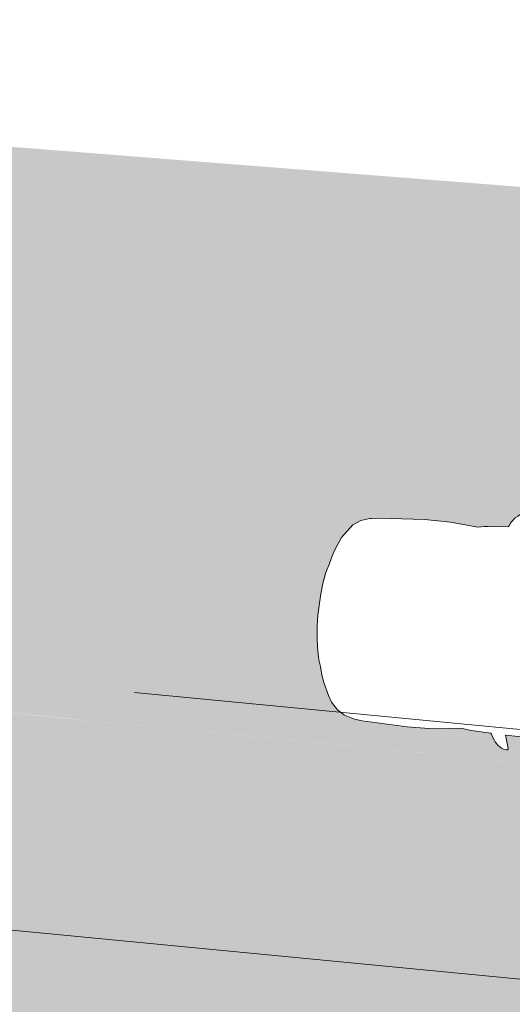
# Model space of a CAD drawing. Header units: metres. Extents: x -862 to 1262, y -354 to 644.
# Tile 27 of 256: x -492.89 to -488.33, y 424.33 to 433.44. Entities that reach past the tile are written whole.
import ezdxf

# ---------------------------------------------------------------- set-up
doc = ezdxf.new("R2010")
doc.units = ezdxf.units.M
doc.header["$LTSCALE"] = 0.5
doc.set_wipeout_variables(frame=1)
doc.layers.add('BPR_Verkehr_220520', color=7, linetype='Continuous')

# ---------------------------------------------------------------- blocks, each defined once
blk = doc.blocks.new('Fz_bmw_X5_2011_D-2')
at = {"color": 255, "linetype": 'Continuous', "lineweight": 5, "transparency": 33554687}
blk.add_wipeout([(2.185669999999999, -3.6133099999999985), (2.1640099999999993, -3.575199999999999), (2.1255999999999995, -3.53313), (2.094909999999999, -3.4908300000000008), (2.0694099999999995, -3.468309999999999), (2.0430899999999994, -3.44825), (2.01619, -3.430439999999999), (1.9889599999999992, -3.4147), (1.9616399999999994, -3.4008000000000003), (1.9344799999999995, -3.38856), (1.9177799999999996, -3.383589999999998), (1.8946899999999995, -3.005600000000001), (1.8883699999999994, -2.9398000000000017), (1.8660799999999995, -2.8137399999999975), (1.9198199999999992, -2.30358), (1.924889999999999, -1.8180300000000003), (1.8824699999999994, -0.9809399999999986), (1.8647399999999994, -0.8367199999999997), (1.8586899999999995, -0.806519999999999), (1.8071799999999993, -0.6463699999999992), (1.7200599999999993, -0.5048000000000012), (1.4663999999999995, -0.3167099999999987), (1.2294999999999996, -0.21199999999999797), (1.097979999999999, -0.16646999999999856), (0.9474299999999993, -0.1268799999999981), (0.8481399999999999, -0.09244999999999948), (0.7763799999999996, -0.07655999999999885), (0.587629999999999, -0.04262999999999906), (0.3946699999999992, -0.01875000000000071), (0, 0), (-0.19841000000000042, -0.0046400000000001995), (-0.39453000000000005, -0.018739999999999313), (-0.43227000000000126, -0.022599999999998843), (-0.5873999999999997, -0.04260000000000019), (-0.7760600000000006, -0.07650999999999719), (-0.8480200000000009, -0.09244999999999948), (-0.9469700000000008, -0.1268799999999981), (-1.0975200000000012, -0.16646999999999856), (-1.2370600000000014, -0.21260999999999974), (-1.4659400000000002, -0.3167099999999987), (-1.5892400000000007, -0.38613999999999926), (-1.7198100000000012, -0.5048000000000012), (-1.8069200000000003, -0.6463699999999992), (-1.8644900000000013, -0.8367199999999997), (-1.8822200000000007, -0.9809399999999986), (-1.9246400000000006, -1.8180300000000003), (-1.9195700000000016, -2.30358), (-1.8658300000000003, -2.8137399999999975), (-1.8944300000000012, -3.005600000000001), (-1.9147400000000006, -3.3718699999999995), (-1.9342300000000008, -3.38856), (-1.988700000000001, -3.4147), (-2.0428400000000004, -3.44825), (-2.0691600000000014, -3.468309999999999), (-2.0946600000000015, -3.4908300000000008), (-2.1190900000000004, -3.5160199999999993), (-2.1524200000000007, -3.560789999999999), (-2.1748800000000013, -3.5937399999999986), (-2.1946800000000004, -3.6431799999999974), (-2.197430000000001, -3.6870499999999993), (-2.1940900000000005, -3.7042899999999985), (-2.1770300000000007, -3.714129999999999), (-2.1705400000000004, -3.7128499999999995), (-1.9270300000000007, -3.645599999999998), (-1.9449100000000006, -4.544079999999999), (-1.9373400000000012, -5.73316), (-1.8857900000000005, -6.456580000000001), (-1.9148800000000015, -6.85278), (-1.9229600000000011, -7.3508000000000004), (-1.8837400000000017, -8.075700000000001), (-1.87888, -8.34469), (-1.8124000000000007, -8.709869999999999), (-1.7933500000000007, -8.789169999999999), (-1.6821900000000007, -9.15435), (-1.645890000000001, -9.22494), (-1.584540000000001, -9.29604), (-1.5032100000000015, -9.358089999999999), (-1.4485300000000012, -9.39049), (-1.3401400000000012, -9.44246), (-1.242220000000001, -9.480080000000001), (-1.1355700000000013, -9.51419), (-1.021310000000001, -9.54475), (-0.8584400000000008, -9.570789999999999), (-0.5423200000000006, -9.627400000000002), (0.00030999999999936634, -9.657779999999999), (0.5428699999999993, -9.627400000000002), (0.8586999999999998, -9.570789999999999), (0.8706099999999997, -9.573929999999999), (0.8764799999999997, -9.57443), (0.8883599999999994, -9.573820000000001), (0.8944899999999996, -9.572909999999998), (0.9008199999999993, -9.571729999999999), (1.021559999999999, -9.54475), (1.0500399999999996, -9.53763), (1.2424799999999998, -9.480080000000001), (1.399439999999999, -9.41583), (1.5034599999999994, -9.358089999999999), (1.584809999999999, -9.29604), (1.6461399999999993, -9.22494), (1.6663199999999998, -9.188020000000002), (1.6824399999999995, -9.15435), (1.6999399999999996, -9.109919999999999), (1.7375499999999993, -8.99537), (1.7935999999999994, -8.789169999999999), (1.8126499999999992, -8.709869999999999), (1.8642099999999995, -8.456959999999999), (1.8791299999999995, -8.34469), (1.8839999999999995, -8.216650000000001), (1.8943899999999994, -7.92823), (1.9232199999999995, -7.3508000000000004), (1.9235599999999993, -7.29713), (1.915129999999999, -6.85278), (1.8860399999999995, -6.456580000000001), (1.9178999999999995, -6.185029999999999), (1.9375899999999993, -5.73316), (1.9338599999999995, -5.134039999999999), (1.9250699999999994, -3.6445399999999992), (2.1707899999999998, -3.7128499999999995), (2.19644, -3.6968999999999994), (2.1980999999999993, -3.674509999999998), (2.1973, -3.6586599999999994)], dxfattribs=at)
at = {"color": 9, "linetype": 'Continuous', "lineweight": 5, "transparency": 33554687, "flags": 128}
blk.add_lwpolyline([(2.18567, -3.61331), (2.16401, -3.5752), (2.1256, -3.53313), (2.09491, -3.49083), (2.06941, -3.46831), (2.04309, -3.44825), (2.01619, -3.43044), (1.98896, -3.4147), (1.96164, -3.4008), (1.93448, -3.38856), (1.91778, -3.38359), (1.89469, -3.0056), (1.88837, -2.939800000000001), (1.86608, -2.81374), (1.91982, -2.30358), (1.92489, -1.81803), (1.88247, -0.98094), (1.86474, -0.83672), (1.85869, -0.80652), (1.80718, -0.64637), (1.72006, -0.5048), (1.4664, -0.31671), (1.2295, -0.212), (1.09798, -0.16647), (0.9474300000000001, -0.12688), (0.8481400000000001, -0.09245), (0.7763800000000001, -0.07656), (0.5876300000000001, -0.04263), (0.39467, -0.01875), (0, 0), (-0.19841, -0.00464), (-0.39453, -0.01874), (-0.43227, -0.0226), (-0.5873999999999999, -0.04260000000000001), (-0.7760600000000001, -0.07651000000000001), (-0.8480200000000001, -0.09245), (-0.9469700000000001, -0.12688), (-1.09752, -0.16647), (-1.23706, -0.21261), (-1.46594, -0.31671), (-1.58924, -0.38614), (-1.71981, -0.5048), (-1.80692, -0.64637), (-1.86449, -0.83672), (-1.88222, -0.98094), (-1.92464, -1.81803), (-1.91957, -2.30358), (-1.86583, -2.81374), (-1.89443, -3.0056), (-1.91474, -3.37187), (-1.93423, -3.38856), (-1.9887, -3.4147), (-2.04284, -3.44825), (-2.06916, -3.46831), (-2.09466, -3.49083), (-2.11909, -3.51602), (-2.15242, -3.56079), (-2.17488, -3.59374), (-2.19468, -3.64318), (-2.19743, -3.68705), (-2.19409, -3.70429), (-2.17703, -3.71413), (-2.17054, -3.71285), (-1.92703, -3.6456), (-1.94491, -4.54408), (-1.93734, -5.733160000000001), (-1.88579, -6.456580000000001), (-1.91488, -6.852780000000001), (-1.92296, -7.3508), (-1.88374, -8.075700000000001), (-1.87888, -8.34469), (-1.8124, -8.70987), (-1.79335, -8.78917), (-1.68219, -9.15435), (-1.64589, -9.22494), (-1.58454, -9.296040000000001), (-1.50321, -9.35809), (-1.44853, -9.390490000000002), (-1.34014, -9.44246), (-1.24222, -9.480080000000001), (-1.13557, -9.514190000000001), (-1.02131, -9.54475), (-0.8584400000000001, -9.57079), (-0.54232, -9.627400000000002), (0.00031, -9.65778), (0.5428700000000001, -9.627400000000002), (0.8587, -9.57079), (0.8706100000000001, -9.57393), (0.87648, -9.574430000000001), (0.88836, -9.573820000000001), (0.8944900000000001, -9.57291), (0.9008200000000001, -9.57173), (1.02156, -9.54475), (1.05004, -9.53763), (1.24248, -9.480080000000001), (1.39944, -9.415830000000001), (1.50346, -9.35809), (1.58481, -9.296040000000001), (1.64614, -9.22494), (1.66632, -9.188020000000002), (1.68244, -9.15435), (1.69994, -9.10992), (1.73755, -8.995370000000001), (1.7936, -8.78917), (1.81265, -8.70987), (1.86421, -8.45696), (1.87913, -8.34469), (1.884, -8.216650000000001), (1.89439, -7.928230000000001), (1.92322, -7.3508), (1.92356, -7.297130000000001), (1.91513, -6.852780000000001), (1.88604, -6.456580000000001), (1.9179, -6.18503), (1.93759, -5.733160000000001), (1.93386, -5.134040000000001), (1.92507, -3.64454), (2.17079, -3.71285), (2.19644, -3.6969), (2.1981, -3.67451), (2.1973, -3.65866)], close=True, dxfattribs=at)
at = {"color": 255, "linetype": 'Continuous', "lineweight": 5, "transparency": 33554687}
blk.add_wipeout([(-0.5423184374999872, -9.627401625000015), (0.00030800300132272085, -9.657776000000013), (0.5428741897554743, -9.62740162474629), (0.8586960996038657, -9.570794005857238), (0.87060537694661, -9.573930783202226), (0.8764773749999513, -9.574434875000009), (0.8883581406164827, -9.57382276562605), (0.8944877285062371, -9.572909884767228), (0.9008239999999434, -9.571728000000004), (1.0215574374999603, -9.544748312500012), (1.0500385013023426, -9.537630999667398), (1.2424758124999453, -9.480080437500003), (1.399442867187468, -9.415826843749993), (1.5034594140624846, -9.358088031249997), (1.5848056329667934, -9.29604498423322), (1.6461414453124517, -9.224935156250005), (1.6663199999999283, -9.188016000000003), (1.6824430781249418, -9.154353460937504), (1.6999421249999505, -9.109921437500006), (1.7375549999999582, -8.99537050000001), (1.7935999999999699, -8.789167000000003), (1.8126479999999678, -8.709872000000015), (1.8642080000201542, -8.45695999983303), (1.8791320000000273, -8.34468800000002), (1.8839968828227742, -8.216654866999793), (1.8943920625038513, -7.928229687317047), (1.9232159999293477, -7.350796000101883), (1.9235589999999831, -7.297127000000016), (1.9151274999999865, -6.852778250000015), (1.8860439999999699, -6.456584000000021), (1.91790285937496, -6.185025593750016), (1.9375906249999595, -5.733155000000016), (1.9338631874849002, -5.134035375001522), (1.9250697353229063, -3.6445397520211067), (2.1707880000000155, -3.712851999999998), (2.1964363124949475, -3.696896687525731), (2.1980999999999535, -3.674511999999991), (2.197302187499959, -3.6586612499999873), (2.1856679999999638, -3.613308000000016), (2.164007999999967, -3.575203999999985), (2.125596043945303, -3.533130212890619), (2.0949083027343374, -3.4908327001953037), (2.0694098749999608, -3.468309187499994), (2.043088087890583, -3.4482474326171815), (2.016188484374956, -3.430444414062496), (1.9889566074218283, -3.4146971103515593), (1.9616379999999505, -3.4008024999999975), (1.934478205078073, -3.3885575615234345), (1.9177777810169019, -3.383594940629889), (1.894685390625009, -3.0055995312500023), (1.8883720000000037, -2.939803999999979), (1.8660800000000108, -2.813743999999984), (1.919816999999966, -2.3035785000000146), (1.924894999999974, -1.818026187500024), (1.8824680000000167, -0.9809440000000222), (1.8647400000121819, -0.8367240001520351), (1.858694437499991, -0.8065238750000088), (1.8071764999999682, -0.6463710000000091), (1.7200613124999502, -0.5048046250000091), (1.4664000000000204, -0.31670800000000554), (1.2295020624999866, -0.21200325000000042), (1.0979793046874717, -0.1664726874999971), (0.9474274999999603, -0.12688099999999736), (0.8481419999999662, -0.09245350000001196), (0.7763840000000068, -0.0765559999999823), (0.5876313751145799, -0.042626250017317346), (0.39467200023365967, -0.018751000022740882), (-4.440892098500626e-16, 0), (-0.19840512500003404, -0.004637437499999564), (-0.39452500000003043, -0.018742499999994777), (-0.43227487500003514, -0.022603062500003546), (-0.5873973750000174, -0.042604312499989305), (-0.7760600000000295, -0.07651199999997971), (-0.8480160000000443, -0.09245350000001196), (-0.9469674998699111, -0.12688099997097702), (-1.0975200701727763, -0.1664726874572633), (-1.2370601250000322, -0.2126131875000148), (-1.4659439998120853, -0.31670799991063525), (-1.5892440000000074, -0.3861440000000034), (-1.719809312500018, -0.5048046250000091), (-1.806924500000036, -0.6463710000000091), (-1.86448800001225, -0.8367240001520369), (-1.8822160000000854, -0.9809440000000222), (-1.9246430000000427, -1.818026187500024), (-1.9195650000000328, -2.3035785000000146), (-1.8658280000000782, -2.813743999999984), (-1.894433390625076, -3.005599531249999), (-1.9147431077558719, -3.371867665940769), (-1.9342262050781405, -3.3885575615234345), (-1.9887046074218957, -3.4146971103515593), (-2.04283608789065, -3.4482474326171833), (-2.069157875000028, -3.468309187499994), (-2.0946563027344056, -3.4908327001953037), (-2.119085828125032, -3.5160209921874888), (-2.1524214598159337, -3.5607925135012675), (-2.1748830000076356, -3.5937415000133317), (-2.194684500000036, -3.6431809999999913), (-2.197433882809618, -3.687050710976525), (-2.1940884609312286, -3.704289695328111), (-2.177025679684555, -3.714127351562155), (-2.1705360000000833, -3.712851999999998), (-1.9270303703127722, -3.6456043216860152), (-1.9449120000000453, -4.544075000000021), (-1.9373386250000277, -5.7331550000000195), (-1.8857920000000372, -6.456584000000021), (-1.914875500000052, -6.852778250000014), (-1.922963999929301, -7.350796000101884), (-1.8837448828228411, -8.07570242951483), (-1.8788799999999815, -8.34468800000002), (-1.8123960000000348, -8.709872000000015), (-1.7933480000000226, -8.789167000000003), (-1.6821910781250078, -9.154353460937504), (-1.6458894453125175, -9.224935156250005), (-1.5845383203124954, -9.296044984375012), (-1.5032074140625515, -9.358088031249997), (-1.448532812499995, -9.390492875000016), (-1.340140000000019, -9.442455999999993), (-1.2422238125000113, -9.480080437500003), (-1.135567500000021, -9.514188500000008), (-1.0213054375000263, -9.544748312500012), (-0.8584440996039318, -9.570794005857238)], dxfattribs=at)
at = {"color": 9, "linetype": 'Continuous', "lineweight": 5, "transparency": 33554687, "flags": 128}
blk.add_lwpolyline([(-0.5423184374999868, -9.627401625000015), (0.0003080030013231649, -9.657776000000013), (0.5428741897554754, -9.627401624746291), (0.858696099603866, -9.57079400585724), (0.8706053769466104, -9.573930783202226), (0.8764773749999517, -9.574434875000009), (0.8883581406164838, -9.573822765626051), (0.8944877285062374, -9.57290988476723), (0.9008239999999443, -9.571728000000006), (1.021557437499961, -9.544748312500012), (1.050038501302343, -9.5376309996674), (1.242475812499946, -9.480080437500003), (1.399442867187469, -9.415826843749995), (1.503459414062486, -9.358088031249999), (1.584805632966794, -9.29604498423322), (1.646141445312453, -9.224935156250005), (1.666319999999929, -9.188016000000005), (1.682443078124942, -9.154353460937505), (1.699942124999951, -9.109921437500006), (1.737554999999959, -8.995370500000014), (1.793599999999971, -8.789167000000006), (1.812647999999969, -8.709872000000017), (1.864208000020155, -8.456959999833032), (1.879132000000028, -8.344688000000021), (1.883996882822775, -8.216654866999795), (1.894392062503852, -7.928229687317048), (1.923215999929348, -7.350796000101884), (1.923558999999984, -7.297127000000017), (1.915127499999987, -6.852778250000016), (1.886043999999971, -6.456584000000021), (1.917902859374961, -6.185025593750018), (1.93759062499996, -5.733155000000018), (1.933863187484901, -5.134035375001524), (1.925069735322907, -3.644539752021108), (2.170788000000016, -3.712851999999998), (2.196436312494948, -3.696896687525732), (2.198099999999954, -3.674511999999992), (2.19730218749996, -3.658661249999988), (2.185667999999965, -3.613308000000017), (2.164007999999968, -3.575203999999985), (2.125596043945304, -3.533130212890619), (2.094908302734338, -3.490832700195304), (2.069409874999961, -3.468309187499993), (2.043088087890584, -3.448247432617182), (2.016188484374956, -3.430444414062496), (1.988956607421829, -3.414697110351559), (1.961637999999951, -3.400802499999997), (1.934478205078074, -3.388557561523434), (1.917777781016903, -3.38359494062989), (1.89468539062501, -3.005599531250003), (1.888372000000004, -2.939803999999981), (1.866080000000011, -2.813743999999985), (1.919816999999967, -2.303578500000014), (1.924894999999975, -1.818026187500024), (1.882468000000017, -0.980944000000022), (1.864740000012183, -0.8367240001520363), (1.858694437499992, -0.8065238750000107), (1.807176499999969, -0.6463710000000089), (1.720061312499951, -0.5048046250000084), (1.466400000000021, -0.3167080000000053), (1.229502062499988, -0.2120032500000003), (1.097979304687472, -0.1664726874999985), (0.9474274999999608, -0.1268809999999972), (0.8481419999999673, -0.09245350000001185), (0.7763840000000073, -0.07655599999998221), (0.5876313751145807, -0.04262625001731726), (0.3946720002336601, -0.0187510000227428), (0, 0), (-0.1984051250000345, -0.0046374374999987), (-0.39452500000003, -0.01874249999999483), (-0.4322748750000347, -0.02260306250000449), (-0.5873973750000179, -0.04260431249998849), (-0.7760600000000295, -0.0765119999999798), (-0.8480160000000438, -0.09245350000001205), (-0.9469674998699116, -0.1268809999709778), (-1.097520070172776, -0.1664726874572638), (-1.237060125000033, -0.212613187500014), (-1.465943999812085, -0.3167079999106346), (-1.589244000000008, -0.3861440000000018), (-1.719809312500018, -0.5048046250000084), (-1.806924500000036, -0.6463710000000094), (-1.86448800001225, -0.8367240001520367), (-1.882216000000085, -0.9809440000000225), (-1.924643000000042, -1.818026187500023), (-1.919565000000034, -2.303578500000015), (-1.865828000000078, -2.813743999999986), (-1.894433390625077, -3.00559953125), (-1.914743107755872, -3.371867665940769), (-1.93422620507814, -3.388557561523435), (-1.988704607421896, -3.41469711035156), (-2.042836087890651, -3.448247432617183), (-2.069157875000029, -3.468309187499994), (-2.094656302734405, -3.490832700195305), (-2.119085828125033, -3.51602099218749), (-2.152421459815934, -3.56079251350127), (-2.174883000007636, -3.593741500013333), (-2.194684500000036, -3.643180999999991), (-2.197433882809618, -3.687050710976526), (-2.194088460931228, -3.704289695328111), (-2.177025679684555, -3.714127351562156), (-2.170536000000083, -3.712851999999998), (-1.927030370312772, -3.645604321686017), (-1.944912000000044, -4.544075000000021), (-1.937338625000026, -5.73315500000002), (-1.885792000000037, -6.456584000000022), (-1.914875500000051, -6.852778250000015), (-1.9229639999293, -7.350796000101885), (-1.883744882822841, -8.075702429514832), (-1.87887999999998, -8.344688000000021), (-1.812396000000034, -8.709872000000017), (-1.793348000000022, -8.789167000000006), (-1.682191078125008, -9.154353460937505), (-1.645889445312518, -9.224935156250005), (-1.584538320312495, -9.296044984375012), (-1.503207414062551, -9.358088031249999), (-1.448532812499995, -9.390492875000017), (-1.340140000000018, -9.442455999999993), (-1.242223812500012, -9.480080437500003), (-1.13556750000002, -9.51418850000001), (-1.021305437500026, -9.544748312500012), (-0.8584440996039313, -9.57079400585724), (-0.5423184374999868, -9.627401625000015)], close=True, dxfattribs=at)

msp = doc.modelspace()

# ---------------------------------------------------------------- hatches: boundary and pattern name
at = {"layer": 'BPR_Verkehr_220520', "linetype": 'Continuous', "lineweight": 0, "true_color": 0xe4e6e5, "transparency": 33554687}
h = msp.add_hatch(color=254, dxfattribs=at)
h.paths.add_polyline_path([(-698.9240738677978, 452.6214553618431), (-699.733108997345, 450.9008955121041), (-683.8798624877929, 406.3282036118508), (-682.0868180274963, 406.9708919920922), (-682.2006113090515, 407.3141090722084), (-682.3072113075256, 407.6317090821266), (-682.6753125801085, 409.0435167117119), (-682.8964143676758, 410.4856725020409), (-682.9681765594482, 411.9429128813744), (-682.8898396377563, 413.3998146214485), (-682.6622327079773, 414.8409580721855), (-682.2877647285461, 416.2510903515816), (-681.770399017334, 417.6152868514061), (-681.1156113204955, 418.9191090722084), (-680.2874557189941, 420.1578165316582), (-679.8508535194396, 420.7239383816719), (-679.3131113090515, 421.3756090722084), (-678.0912253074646, 422.7971613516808), (-676.6928651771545, 424.336823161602), (-676.3112959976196, 424.7381709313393), (-675.6341606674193, 425.4253893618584), (-674.9329056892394, 426.0879773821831), (-674.2084264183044, 426.7250890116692), (-673.461647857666, 427.335910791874), (-672.6935235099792, 427.9196628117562), (-671.9050340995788, 428.4755997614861), (-671.0971863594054, 429.0030118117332), (-670.2710117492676, 429.5012255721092), (-669.6467505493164, 429.8478969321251), (-669.0105134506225, 430.1720656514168), (-668.363109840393, 430.4733156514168), (-667.7053649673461, 430.7512629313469), (-667.0381172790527, 431.0055531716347), (-666.362217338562, 431.2358622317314), (-665.6785267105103, 431.4418965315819), (-664.9879169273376, 431.6233934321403), (-664.5536594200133, 431.7241551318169), (-664.1172639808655, 431.8152129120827), (-663.6789474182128, 431.8965215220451), (-663.2389274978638, 431.9680405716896), (-662.7974228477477, 432.0297345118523), (-662.3546528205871, 432.0815727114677), (-661.9108373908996, 432.1235294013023), (-661.4661971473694, 432.1555851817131), (-661.3796638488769, 432.160666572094), (-661.2931093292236, 432.1653728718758), (-661.2065352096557, 432.1697039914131), (-661.1199431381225, 432.1736598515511), (-661.033334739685, 432.177240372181), (-660.9467116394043, 432.1804454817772), (-660.8600754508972, 432.1832751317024), (-660.7734278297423, 432.1857292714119), (-659.3037338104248, 432.2133608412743), (-657.8337924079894, 432.2193861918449), (-656.3639212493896, 432.2038040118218), (-654.8944379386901, 432.1666176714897), (-653.4256599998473, 432.107835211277), (-651.957904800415, 432.0274693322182), (-650.4914894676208, 431.9255373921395), (-649.0267308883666, 431.8020614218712), (-648.6323390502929, 431.7651060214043), (-648.2380966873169, 431.726588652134), (-647.8440100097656, 431.6865099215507), (-647.4500851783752, 431.6448704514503), (-647.0563283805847, 431.6016709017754), (-646.6627457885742, 431.5569119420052), (-646.2693435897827, 431.5105942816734), (-645.876127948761, 431.4627186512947), (-608.2617194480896, 426.807386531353), (-607.1510102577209, 426.6706997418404), (-606.0401131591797, 426.5355490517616), (-604.9290302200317, 426.4019347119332), (-603.8177635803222, 426.2698569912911), (-602.7063153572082, 426.1393161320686), (-601.5946876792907, 426.0103123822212), (-600.4828826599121, 425.8828460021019), (-599.3709024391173, 425.7569172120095), (-598.5944911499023, 425.6699139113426), (-597.8179962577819, 425.5836602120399), (-597.0414184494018, 425.4981562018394), (-596.2647584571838, 425.4134019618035), (-595.488016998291, 425.3293975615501), (-594.7111948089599, 425.2461431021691), (-593.9342925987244, 425.1636386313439), (-593.157311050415, 425.081884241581), (-592.8507887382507, 425.0498408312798), (-592.5442543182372, 425.0179134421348), (-592.2377077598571, 424.986102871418), (-591.9311490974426, 424.954409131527), (-591.6245783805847, 424.922832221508), (-591.3179956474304, 424.8913721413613), (-591.0114009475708, 424.8600289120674), (-590.7047943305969, 424.8288025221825), (-590.0991783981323, 424.7674702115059), (-589.4935164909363, 424.7065935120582), (-588.8878089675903, 424.6461724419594), (-588.2820561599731, 424.5862070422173), (-587.6762584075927, 424.5266973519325), (-587.0704160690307, 424.467643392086), (-586.4645294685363, 424.4090452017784), (-585.8585994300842, 424.3508980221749), (-585.7824177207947, 424.3436204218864), (-585.706234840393, 424.3363499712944), (-585.6300512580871, 424.3290867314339), (-585.5538670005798, 424.3218307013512), (-585.4776820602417, 424.3145818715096), (-585.4014964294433, 424.3073402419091), (-585.3253101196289, 424.3001058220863), (-585.2491237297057, 424.2928786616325), (-561.4382702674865, 422.0352803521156), (-560.9383931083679, 421.9878850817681), (-559.5104947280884, 421.852500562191), (-559.2485393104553, 421.8277504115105), (-558.9865676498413, 421.8031726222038), (-558.7245798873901, 421.7787672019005), (-558.4625761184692, 421.7545341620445), (-558.2005564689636, 421.7304735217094), (-557.9385210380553, 421.7065852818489), (-557.6764699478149, 421.6828694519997), (-557.4144033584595, 421.6593255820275), (-556.2937040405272, 421.4873068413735), (-555.2035251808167, 421.1757512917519), (-554.1611694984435, 420.7295994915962), (-553.1831803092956, 420.1559323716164), (-552.2850793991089, 419.4638546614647), (-551.4811206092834, 418.6643504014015), (-550.7840636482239, 417.770108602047), (-550.2049715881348, 416.795321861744), (-550.0134033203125, 416.3972869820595), (-549.841606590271, 415.9903274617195), (-549.689995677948, 415.5754247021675), (-549.5589362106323, 415.1535792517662), (-549.4487442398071, 414.7258084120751), (-549.3596854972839, 414.2931437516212), (-549.2919747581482, 413.8566286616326), (-549.2457752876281, 413.4173158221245), (-549.242875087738, 413.3803352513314), (-549.24012733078, 413.343343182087), (-549.2375320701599, 413.3063400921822), (-549.2350893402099, 413.2693266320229), (-549.2327991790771, 413.2323034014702), (-549.230661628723, 413.1952710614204), (-549.2286767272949, 413.1582302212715), (-549.2268445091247, 413.1211813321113), (-549.2258451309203, 413.0995414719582), (-549.2248978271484, 413.0778992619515), (-549.2240026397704, 413.0562548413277), (-549.223159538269, 413.0346083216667), (-549.2223685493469, 413.0129598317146), (-549.2216296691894, 412.9913095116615), (-549.2209429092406, 412.9696574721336), (-549.2203082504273, 412.948003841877), (-549.605615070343, 407.2321739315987), (-544.168897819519, 406.8213330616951), (-543.9325186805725, 409.9493727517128), (-543.8531610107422, 410.9995243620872), (-543.5297781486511, 412.8751601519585), (-542.8568813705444, 414.6555522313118), (-541.8588468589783, 416.2762043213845), (-540.5718293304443, 417.6784068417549), (-539.0424521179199, 418.8113637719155), (-537.3261182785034, 419.6340327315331), (-535.485003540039, 420.1166118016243), (-533.5858039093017, 420.2416191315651), (-533.3607197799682, 420.2350219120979), (-533.1356318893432, 420.2285514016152), (-532.9105403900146, 420.2222076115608), (-532.6854453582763, 420.2159905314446), (-532.4603468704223, 420.2099001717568), (-532.2352449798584, 420.2039365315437), (-532.0101397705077, 420.198099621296), (-531.7850313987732, 420.1923894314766), (-531.7319487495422, 420.1908227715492), (-531.6788820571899, 420.1887863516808), (-531.6258354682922, 420.1862803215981), (-531.5728131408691, 420.1833048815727), (-531.5198192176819, 420.1798602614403), (-531.4668578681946, 420.175946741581), (-531.413933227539, 420.1715646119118), (-531.3610494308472, 420.1667142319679), (-471.8896987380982, 414.4466201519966), (-471.8167298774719, 414.4340952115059), (-471.7464104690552, 414.4109325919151), (-471.6802822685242, 414.377640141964), (-471.6197951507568, 414.3349478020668), (-471.5662753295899, 414.2837916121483), (-471.5208962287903, 414.2252932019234), (-471.4846528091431, 414.1607351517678), (-471.458339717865, 414.0915329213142), (-470.9498751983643, 412.3469959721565), (-467.074003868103, 411.9742055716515), (-456.5845948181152, 410.9653095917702), (-455.4479799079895, 410.7725371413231), (-454.350874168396, 410.41839920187), (-453.3160606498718, 409.9102499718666), (-452.3650287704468, 409.2586419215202), (-451.517528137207, 408.4771066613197), (-450.791158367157, 407.5818739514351), (-450.2010035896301, 406.5915346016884), (-449.7593130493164, 405.5266565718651), (-449.7466848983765, 405.4883630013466), (-449.7342498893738, 405.4500062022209), (-449.7220083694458, 405.4115872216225), (-449.709960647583, 405.3731070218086), (-449.6981070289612, 405.3345665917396), (-449.686447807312, 405.2959669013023), (-449.6749832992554, 405.2573089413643), (-449.6637138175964, 405.2185938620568), (-449.648486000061, 405.1650859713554), (-449.6336304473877, 405.1114735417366), (-449.6191480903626, 405.0577591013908), (-449.6050396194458, 405.0039452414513), (-449.5913057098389, 404.9500345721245), (-449.5779470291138, 404.8960297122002), (-449.5649642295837, 404.8419332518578), (-449.5523579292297, 404.7877478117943), (-448.3920222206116, 399.7205241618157), (-441.9215713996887, 399.5003504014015), (-441.9113037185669, 399.602522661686), (-441.8999874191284, 399.7045840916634), (-441.8876236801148, 399.8065239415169), (-441.8742138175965, 399.9083314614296), (-441.8597592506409, 400.0099959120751), (-441.8442614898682, 400.1115065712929), (-441.8277221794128, 400.2128527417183), (-441.8101431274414, 400.314023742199), (-441.803417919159, 400.3511796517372), (-441.7965524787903, 400.3883097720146), (-441.7895468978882, 400.4254137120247), (-441.782401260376, 400.4624909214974), (-441.7751156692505, 400.4995408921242), (-441.7676902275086, 400.5365630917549), (-441.7601250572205, 400.5735569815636), (-441.7524202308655, 400.6105221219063), (-441.6112498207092, 401.1939630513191), (-441.4353269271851, 401.7678825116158), (-441.2252854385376, 402.3302124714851), (-440.9818822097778, 402.878926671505), (-440.7059943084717, 403.412047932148), (-440.3986158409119, 403.9276552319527), (-440.0608543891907, 404.4238906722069), (-439.6939270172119, 404.8989661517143), (-439.6700663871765, 404.9279028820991), (-439.6460973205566, 404.9567500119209), (-439.6220202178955, 404.9855070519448), (-439.5978354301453, 405.0141735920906), (-439.5735433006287, 405.0427492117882), (-439.5491441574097, 405.0712335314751), (-439.5246383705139, 405.0996261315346), (-439.5000264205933, 405.1279264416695), (-438.9174169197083, 405.7409368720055), (-438.2850945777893, 406.3025275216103), (-437.607581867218, 406.8086817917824), (-436.8897245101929, 407.2557795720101), (-436.1366567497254, 407.6406231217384), (-435.3537646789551, 407.9604599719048), (-434.5466476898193, 408.2130025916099), (-433.7210793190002, 408.396449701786), (-433.6839800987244, 408.4029888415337), (-433.6468564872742, 408.4093881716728), (-433.6097090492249, 408.4156476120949), (-433.5725382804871, 408.4217670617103), (-433.5353447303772, 408.4277464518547), (-433.4981289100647, 408.4335856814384), (-433.4608913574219, 408.4392846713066), (-433.4236326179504, 408.444843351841), (-433.2138966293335, 408.4734657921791), (-433.0036017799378, 408.4976423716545), (-432.792842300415, 408.5173622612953), (-432.5817126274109, 408.5326166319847), (-432.3703073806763, 408.5433986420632), (-432.1587212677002, 408.5497034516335), (-431.9470491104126, 408.5515282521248), (-431.7353857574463, 408.5488722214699), (-431.6598614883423, 408.5468393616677), (-431.5843547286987, 408.5442360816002), (-431.5088697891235, 408.541062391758), (-431.4334109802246, 408.5373184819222), (-431.3579826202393, 408.5330045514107), (-431.2825890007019, 408.5281208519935), (-431.2072344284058, 408.5226676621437), (-431.1319232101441, 408.516645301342), (-431.115195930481, 408.515229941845), (-431.098471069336, 408.5137865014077), (-431.0817486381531, 408.5123149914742), (-431.0650287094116, 408.5108154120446), (-431.0483113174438, 408.5092877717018), (-431.0315965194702, 408.507732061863), (-431.014884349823, 408.5061483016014), (-430.9981748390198, 408.5045364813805), (-429.8108804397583, 408.3913689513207), (-429.1806362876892, 408.3332186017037), (-428.5502717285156, 408.2763892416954), (-427.9197894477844, 408.2208810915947), (-427.2891922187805, 408.1666944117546), (-426.6584828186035, 408.1138294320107), (-426.0276639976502, 408.0622863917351), (-425.3967385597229, 408.0120655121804), (-424.765709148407, 407.9631670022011), (-424.1666581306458, 407.567010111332), (-422.3442588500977, 407.4370523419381), (-420.521107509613, 407.3181092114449), (-418.6972707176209, 407.2101850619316), (-416.8728150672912, 407.1132838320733), (-415.0478071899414, 407.0274090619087), (-413.222313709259, 406.9525638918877), (-411.3964012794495, 406.8887510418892), (-409.5701366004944, 406.8359728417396), (-408.7588043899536, 406.8114880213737), (-407.9477127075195, 406.7800279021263), (-407.136921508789, 406.7415948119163), (-406.3264907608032, 406.6961915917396), (-405.5164803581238, 406.6438215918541), (-404.7069502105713, 406.5844886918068), (-403.8979601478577, 406.5181972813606), (-403.0895700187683, 406.4449522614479), (-337.0833149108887, 400.1781649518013), (-336.6982389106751, 400.1540663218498), (-336.3124102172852, 400.1547670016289), (-335.9274242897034, 400.1802641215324), (-335.5448730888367, 400.230452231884), (-335.166338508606, 400.3051238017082), (-334.793385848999, 400.403970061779), (-334.4275573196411, 400.5265822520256), (-334.0703645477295, 400.6724509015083), (-333.8316809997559, 400.7728834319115), (-333.5888862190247, 400.8629235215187), (-333.3424324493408, 400.9424034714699), (-333.0927787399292, 401.01117522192), (-332.8403901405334, 401.0691106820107), (-332.5857367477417, 401.1161019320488), (-332.3292929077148, 401.1520614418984), (-332.0715363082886, 401.1769222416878), (-331.9448769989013, 401.1850390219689), (-331.8180743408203, 401.1904749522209), (-331.6911850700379, 401.1932274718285), (-331.5642659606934, 401.1932953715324), (-331.4373738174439, 401.1906786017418), (-331.3105654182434, 401.1853783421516), (-331.1838975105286, 401.1773969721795), (-331.0574267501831, 401.1667380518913), (-316.6149819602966, 399.7955694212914), (-316.1051357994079, 399.7339180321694), (-315.5991270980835, 399.6461729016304), (-315.0982904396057, 399.5325654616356), (-314.6039467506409, 399.3933953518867), (-314.1173998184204, 399.2290296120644), (-313.6399328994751, 399.0399017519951), (-313.172805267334, 398.8265105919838), (-312.7172489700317, 398.5894189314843), (-312.4436175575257, 398.4283517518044), (-312.1788891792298, 398.2530359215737), (-311.9238058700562, 398.0639611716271), (-311.6790819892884, 397.8616569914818), (-311.4454028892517, 397.6466899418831), (-311.2234229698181, 397.4196620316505), (-311.0137638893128, 397.1812090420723), (-310.8170127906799, 396.9319987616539), (-303.4797761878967, 401.8853854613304), (-303.6926952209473, 402.2303774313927), (-303.8796245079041, 402.5901153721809), (-304.0395476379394, 402.9626452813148), (-304.1715957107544, 403.3459431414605), (-304.2750512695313, 403.7379264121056), (-304.349352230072, 404.1364653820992), (-304.3940948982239, 404.5393947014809), (-304.4090361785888, 404.9445251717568), (-304.3880193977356, 405.4248821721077), (-304.325129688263, 405.9015680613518), (-304.2208476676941, 406.3709397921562), (-304.0759703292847, 406.8294101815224), (-303.8916048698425, 407.2734754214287), (-303.6691603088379, 407.6997417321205), (-303.4103366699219, 408.1049514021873), (-303.1171119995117, 408.4860076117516), (-308.4660243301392, 415.1750665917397), (-308.5006226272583, 415.1426362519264), (-308.5351108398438, 415.1100889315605), (-308.5694886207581, 415.0774249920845), (-308.6037555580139, 415.04464479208), (-308.6379112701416, 415.0117487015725), (-308.6719553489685, 414.9787371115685), (-308.7058874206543, 414.9456104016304), (-308.7397071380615, 414.9123689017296), (-309.5611798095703, 414.1568714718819), (-310.4333208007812, 413.4604780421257), (-311.3518866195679, 412.8265769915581), (-312.3124078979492, 412.2582526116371), (-313.3102111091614, 411.7582701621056), (-314.3404413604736, 411.3290623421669), (-315.3980859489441, 410.9727175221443), (-316.4779988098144, 410.690969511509), (-316.5163759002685, 410.6824240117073), (-316.5547738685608, 410.6739728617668), (-316.5931924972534, 410.6656160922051), (-316.6316315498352, 410.6573537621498), (-316.6700907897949, 410.6491859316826), (-316.7085699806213, 410.6411126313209), (-316.7470688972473, 410.6331339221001), (-316.7855872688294, 410.6252496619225), (-317.0599200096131, 410.5719401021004), (-317.3351419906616, 410.5234301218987), (-317.6111692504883, 410.4797345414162), (-317.8879175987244, 410.4408666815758), (-318.1653025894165, 410.4068384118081), (-318.4432395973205, 410.377660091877), (-318.7216438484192, 410.3533406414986), (-319.0004301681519, 410.3338840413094), (-319.0411698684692, 410.3314006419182), (-319.081911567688, 410.3289213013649), (-319.1226535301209, 410.3264461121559), (-319.163395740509, 410.3239750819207), (-319.2041381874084, 410.3215082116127), (-319.2448809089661, 410.3190455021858), (-319.2856238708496, 410.3165869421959), (-319.3263665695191, 410.3141325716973), (-319.4021290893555, 410.3095796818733), (-319.4778914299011, 410.3050412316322), (-319.5536546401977, 410.3005171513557), (-319.6294186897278, 410.2960074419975), (-319.7051835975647, 410.2915121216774), (-319.7809493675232, 410.2870311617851), (-319.8567159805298, 410.2825645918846), (-319.9324843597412, 410.278112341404), (-320.0461043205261, 410.2714637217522), (-320.1597261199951, 410.2648464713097), (-320.2733497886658, 410.2582615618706), (-320.3869753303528, 410.251709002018), (-320.5006027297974, 410.2451887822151), (-320.6142319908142, 410.2387009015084), (-320.727863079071, 410.2322453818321), (-320.8414960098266, 410.2258222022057), (-320.8865078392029, 410.2232870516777), (-320.9315199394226, 410.2207567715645), (-320.9765323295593, 410.2182315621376), (-321.021544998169, 410.2157114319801), (-321.0665579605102, 410.2131963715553), (-321.1115711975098, 410.2106863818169), (-321.1565847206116, 410.2081814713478), (-321.2015985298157, 410.2056816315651), (-321.2578179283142, 410.2030916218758), (-321.3140760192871, 410.2015564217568), (-321.3703530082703, 410.2010768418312), (-321.4266290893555, 410.201653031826), (-321.4828844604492, 410.2032847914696), (-321.5390993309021, 410.2059715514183), (-321.5952538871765, 410.2097123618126), (-321.6513284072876, 410.2145059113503), (-331.7910863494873, 411.1771981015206), (-334.2798943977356, 411.4134913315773), (-335.6721774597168, 411.545677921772), (-341.3250061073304, 412.0823706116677), (-352.4581547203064, 413.1393776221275), (-354.9469627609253, 413.3756708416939), (-366.4552095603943, 414.4682905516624), (-368.9440175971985, 414.7045837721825), (-386.9032679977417, 416.4096767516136), (-389.3920760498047, 416.6459699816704), (-401.1790587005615, 417.7650535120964), (-403.6678667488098, 418.0013467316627), (-419.9118178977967, 419.5435852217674), (-420.0835806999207, 419.5599530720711), (-420.2553319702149, 419.5764404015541), (-420.4270717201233, 419.593047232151), (-420.5987998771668, 419.6097735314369), (-420.7705163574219, 419.6266193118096), (-420.94222108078, 419.6435845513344), (-421.1139139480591, 419.6606692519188), (-421.2855948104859, 419.6778733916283), (-421.5343271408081, 419.7030130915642), (-421.7830340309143, 419.7284031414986), (-422.031715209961, 419.7540439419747), (-422.2803703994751, 419.7799354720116), (-422.5289993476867, 419.8060776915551), (-422.7776018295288, 419.8324705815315), (-423.026177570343, 419.8591141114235), (-423.27472631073, 419.8860082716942), (-423.2751157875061, 419.8824256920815), (-423.3364038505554, 419.8939911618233), (-423.3976986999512, 419.9055205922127), (-423.4590003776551, 419.9170136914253), (-423.5203088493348, 419.9284704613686), (-423.5816241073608, 419.9398908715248), (-423.6429461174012, 419.951274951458), (-423.7042748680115, 419.9626226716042), (-423.7656103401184, 419.9739340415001), (-423.7717566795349, 419.9405502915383), (-425.1702356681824, 420.1977088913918), (-426.5721521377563, 420.4354151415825), (-427.9772355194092, 420.6536231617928), (-429.3852146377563, 420.8522908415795), (-430.7958177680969, 421.031379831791), (-432.2087726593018, 421.1908555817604), (-433.6238066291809, 421.3306873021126), (-435.0406465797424, 421.4508480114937), (-440.167746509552, 421.9439845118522), (-441.1463787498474, 422.099769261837), (-442.0982432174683, 422.3753485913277), (-443.0087349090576, 422.7664941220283), (-443.8638836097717, 423.2672042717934), (-444.6505682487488, 423.8697963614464), (-445.3567182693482, 424.5650244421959), (-445.971498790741, 425.3422212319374), (-446.4854768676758, 426.1894617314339), (-446.671528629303, 426.5395995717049), (-446.8400035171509, 426.8985257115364), (-446.9904877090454, 427.2653584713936), (-447.122611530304, 427.6391967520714), (-447.2360504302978, 428.0191222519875), (-447.3305257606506, 428.4042016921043), (-447.4058054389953, 428.7934891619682), (-447.4617045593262, 429.1860283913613), (-448.144505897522, 435.0119110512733), (-448.3912080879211, 436.8820848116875), (-453.5992082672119, 437.6305918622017), (-453.5770010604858, 437.5521230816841), (-453.5554344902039, 437.4734757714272), (-453.5345100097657, 437.3946552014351), (-453.5142290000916, 437.315666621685), (-453.4945928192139, 437.2365152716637), (-453.4756027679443, 437.1572064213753), (-453.4572601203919, 437.0777453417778), (-453.4395660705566, 436.9981373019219), (-453.2132246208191, 435.1175267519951), (-453.3455613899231, 433.2279732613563), (-453.8318312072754, 431.3972720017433), (-454.6545870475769, 429.6911072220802), (-455.7843090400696, 428.1706948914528), (-457.180463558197, 426.8905863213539), (-458.7929575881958, 425.8967108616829), (-460.5639360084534, 425.2247280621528), (-460.9877226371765, 425.0928008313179), (-461.4150578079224, 424.9728651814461), (-461.8456022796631, 424.8650163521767), (-462.2790142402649, 424.7693399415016), (-462.7149496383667, 424.6859119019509), (-463.1530623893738, 424.6147984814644), (-463.5930047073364, 424.5560561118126), (-464.0344273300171, 424.5097314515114), (-464.2805631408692, 424.4835636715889), (-464.5271863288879, 424.4624782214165), (-464.7741919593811, 424.4464840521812), (-465.021474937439, 424.4355879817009), (-465.2689300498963, 424.4297946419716), (-465.5164519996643, 424.4291064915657), (-465.763935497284, 424.4335238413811), (-466.0112752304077, 424.4430447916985), (-466.0818296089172, 424.4466980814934), (-466.1523612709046, 424.4507664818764), (-466.2228677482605, 424.4552500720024), (-466.2933466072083, 424.4601487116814), (-466.3637954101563, 424.4654622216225), (-466.4342117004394, 424.4711904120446), (-466.5045930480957, 424.4773331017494), (-466.5749370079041, 424.4838900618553), (-593.8502686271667, 436.7255301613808), (-594.0957552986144, 436.7594243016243), (-594.3376069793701, 436.8134639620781), (-594.5741733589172, 436.8872804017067), (-594.8038401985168, 436.9803699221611), (-595.025040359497, 437.0920973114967), (-595.236264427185, 437.2217002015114), (-595.4360711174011, 437.3682942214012), (-595.6230970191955, 437.5308790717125), (-596.0878776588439, 438.0034893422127), (-596.5166131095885, 438.5090260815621), (-596.9069777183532, 439.0447470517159), (-597.2568539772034, 439.6077462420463), (-597.5643439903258, 440.1949696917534), (-597.8277797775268, 440.8032320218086), (-598.0457323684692, 441.4292337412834), (-598.2170194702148, 442.0695791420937), (-598.2257427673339, 442.1081643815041), (-598.2342963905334, 442.1467876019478), (-598.2426801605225, 442.1854480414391), (-598.2508939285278, 442.2241449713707), (-598.2589375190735, 442.2628776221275), (-598.2668107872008, 442.301645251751), (-598.2745135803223, 442.3404471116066), (-598.2820457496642, 442.3792824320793), (-598.3114525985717, 442.5406449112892), (-598.337913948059, 442.7025164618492), (-598.3614209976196, 442.864843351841), (-598.3819659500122, 443.0275716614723), (-598.3995419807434, 443.1906473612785), (-598.4141432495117, 443.3540162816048), (-598.4257649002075, 443.5176241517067), (-598.4344030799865, 443.6814166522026), (-598.4471615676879, 444.0239528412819), (-598.4555704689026, 444.3666233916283), (-598.4596284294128, 444.7093730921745), (-598.4593348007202, 445.052146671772), (-598.454689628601, 445.3948889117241), (-598.4456936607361, 445.7375445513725), (-598.4323483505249, 446.0800583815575), (-598.4146562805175, 446.4223752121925), (-598.4124537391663, 446.4598642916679), (-598.410199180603, 446.4973502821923), (-598.4078924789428, 446.5348330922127), (-598.4055336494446, 446.5723126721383), (-598.4031226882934, 446.6097889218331), (-598.4006596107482, 446.6472617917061), (-598.3981444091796, 446.684731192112), (-598.3955770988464, 446.7221970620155), (-598.3931433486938, 446.7570272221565), (-598.3906646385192, 446.7918542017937), (-598.3881408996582, 446.8266779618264), (-598.3855721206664, 446.8614984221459), (-598.3829583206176, 446.8963155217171), (-598.3802994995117, 446.9311292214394), (-598.3775956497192, 446.9659394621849), (-598.3748467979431, 447.0007461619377), (-597.9798539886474, 451.9613634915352), (-603.9464456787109, 452.36105945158), (-604.2394252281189, 448.9806540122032), (-604.3742859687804, 447.4246274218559), (-604.4396921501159, 446.6699692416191), (-604.4866543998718, 446.2248085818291), (-604.550186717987, 445.7817091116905), (-604.63020072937, 445.3412874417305), (-604.7265850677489, 444.9041564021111), (-604.8392056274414, 444.4709242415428), (-604.9679057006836, 444.0421938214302), (-605.1125062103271, 443.6185616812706), (-605.2728059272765, 443.2006173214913), (-605.2875194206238, 443.1644654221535), (-605.3023504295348, 443.1283615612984), (-605.3172987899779, 443.0923061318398), (-605.3323643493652, 443.0562995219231), (-605.3475469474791, 443.0203421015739), (-605.3628464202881, 442.9844342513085), (-605.3782626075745, 442.9485763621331), (-605.3937952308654, 442.9127687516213), (-605.4462622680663, 442.7941091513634), (-605.5000091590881, 442.6760237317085), (-605.555029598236, 442.5585263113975), (-605.6113171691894, 442.4416306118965), (-605.6688652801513, 442.3253503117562), (-605.7276672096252, 442.2096989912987), (-605.7877160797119, 442.094690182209), (-605.8490048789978, 441.9803373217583), (-605.8878589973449, 441.9093469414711), (-605.9271909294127, 441.8386202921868), (-605.9669989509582, 441.7681604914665), (-606.0072812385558, 441.6979707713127), (-606.0480359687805, 441.628054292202), (-606.0892612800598, 441.5584142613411), (-606.1309552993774, 441.4890538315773), (-606.1731161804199, 441.4199760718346), (-606.6725290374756, 440.7245115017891), (-607.2658472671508, 440.1072128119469), (-607.9409888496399, 439.5806503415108), (-608.6842055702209, 439.1555467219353), (-609.4803629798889, 438.8405585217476), (-610.3132485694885, 438.6420999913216), (-611.1659019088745, 438.5642124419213), (-612.0209600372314, 438.6084819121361), (-619.7508915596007, 439.5651737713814), (-620.3463483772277, 439.638870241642), (-620.5612964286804, 437.9021211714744), (-622.5488830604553, 438.1481140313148), (-623.2621178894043, 438.2363872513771), (-623.6229397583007, 438.2843828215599), (-623.9828285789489, 438.3389357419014), (-624.3416649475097, 438.4000294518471), (-624.6993300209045, 438.467643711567), (-625.0557052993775, 438.5417561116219), (-625.4106727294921, 438.6223421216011), (-625.7641147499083, 438.7093750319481), (-626.1159142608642, 438.8028260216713), (-626.3269500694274, 438.8610827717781), (-626.5379153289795, 438.9195940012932), (-626.7488098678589, 438.9783596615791), (-626.9596333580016, 439.0373796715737), (-627.1703855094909, 439.0966539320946), (-627.3810660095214, 439.1561823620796), (-627.5916745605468, 439.2159648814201), (-627.8022109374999, 439.2760014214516), (-630.4903129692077, 440.0216230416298), (-633.1897389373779, 440.7251452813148), (-635.8998295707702, 441.3863962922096), (-638.619922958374, 442.0052145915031), (-641.3493547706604, 442.581449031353), (-644.0874583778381, 443.1149588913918), (-646.8335650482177, 443.6056138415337), (-649.5870040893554, 444.0532940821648), (-651.6244202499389, 444.3661034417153), (-653.6624716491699, 444.6747468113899), (-655.7011497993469, 444.9792229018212), (-657.7404461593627, 445.2795304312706), (-659.7803522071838, 445.575668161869), (-661.8208594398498, 445.8676348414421), (-663.8619592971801, 446.1554292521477), (-665.9036432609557, 446.4390501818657), (-668.430758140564, 446.7710771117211), (-670.9618991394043, 447.0708717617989), (-673.4966551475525, 447.3383854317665), (-676.0346144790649, 447.5735746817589), (-678.5753649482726, 447.776401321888), (-681.118493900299, 447.9468323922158), (-683.6635882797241, 448.0848402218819), (-686.2102347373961, 448.1904023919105), (-686.674168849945, 448.2066725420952), (-686.6741687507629, 448.2066756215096), (-687.5662964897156, 448.2533203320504), (-688.4562951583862, 448.3305860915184), (-689.343114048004, 448.4383816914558), (-690.225706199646, 448.5765798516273), (-691.1030296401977, 448.7450174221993), (-691.9740486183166, 448.9434955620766), (-692.8377348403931, 449.1717799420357), (-693.6930714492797, 449.429592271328), (-694.4220439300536, 449.6871991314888), (-695.134413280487, 449.9876855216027), (-695.827659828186, 450.3299886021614), (-696.4993315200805, 450.7128976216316), (-697.1470526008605, 451.1350582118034), (-697.7685320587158, 451.5949771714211), (-698.3615716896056, 452.091027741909)])
h.paths.add_polyline_path([(-314.4534367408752, 406.8875821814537), (-314.2461105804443, 406.8794389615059), (-314.0449273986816, 406.8286875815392), (-313.8585481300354, 406.7375111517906), (-313.6949964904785, 406.609834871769), (-313.5613134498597, 406.4511552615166), (-313.4632541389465, 406.2683035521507), (-313.405040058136, 406.0691516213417), (-313.3891773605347, 405.862273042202), (-313.4311185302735, 404.3321565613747), (-313.4575713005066, 404.1294769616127), (-313.5246820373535, 403.9364098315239), (-313.6296469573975, 403.7610213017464), (-313.7680807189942, 403.6106389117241), (-313.9341997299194, 403.4915454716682), (-314.121063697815, 403.4087165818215), (-314.3208656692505, 403.3656127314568), (-314.5252582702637, 403.3640333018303), (-327.2061687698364, 404.5679615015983), (-327.3433038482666, 404.5940301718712), (-327.47323279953, 404.6450602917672), (-327.591454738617, 404.7192841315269), (-327.6938743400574, 404.8141304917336), (-327.7769436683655, 404.9263137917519), (-327.8377851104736, 405.0519478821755), (-327.8742910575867, 405.1866806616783), (-327.8851981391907, 405.3258448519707), (-327.8701260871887, 405.4646197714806), (-327.8295982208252, 405.5981979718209), (-327.7650184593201, 405.7219521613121), (-327.6786239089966, 405.8315953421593), (-327.5734073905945, 405.923329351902), (-327.4530137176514, 405.9939764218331), (-327.3216134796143, 406.0410892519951), (-327.1837584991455, 406.0630358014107)])
h.paths.add_polyline_path([(-435.5978105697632, 416.1937824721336), (-435.2678997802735, 416.1893640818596), (-434.938730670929, 416.1668174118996), (-433.2490071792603, 416.0042958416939), (-432.2713347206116, 415.9054106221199), (-431.2946811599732, 415.7969230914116), (-430.3191408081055, 415.6788437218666), (-429.3448078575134, 415.5511839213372), (-428.3717763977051, 415.4139560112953), (-427.4001403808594, 415.2671732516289), (-426.4299936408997, 415.1108498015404), (-425.4614298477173, 414.9450007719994), (-425.1624679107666, 414.8922957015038), (-424.9967999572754, 414.8618872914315), (-424.8315747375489, 414.829158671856), (-424.6668251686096, 414.794114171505), (-424.5025837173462, 414.7567607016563), (-424.3388827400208, 414.7171056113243), (-424.1757544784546, 414.675156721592), (-424.0132310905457, 414.6309222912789), (-423.8513445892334, 414.5844110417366), (-423.7230288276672, 414.5333077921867), (-423.6062594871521, 414.459542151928), (-423.5049969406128, 414.3656148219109), (-423.4226753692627, 414.2547112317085), (-423.3620866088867, 414.1305925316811), (-423.3252854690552, 413.997468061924), (-423.3135200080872, 413.8598525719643), (-423.327189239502, 413.7224131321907), (-423.3658295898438, 413.5898107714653), (-423.4281306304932, 413.4665425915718), (-423.5119794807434, 413.3567890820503), (-423.6145325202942, 413.2642724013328), (-423.7323117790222, 413.1921301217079), (-423.8613229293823, 413.1428088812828), (-423.9971907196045, 413.1179813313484), (-424.1353073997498, 413.1184890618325), (-437.3560079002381, 414.3900870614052), (-437.4804451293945, 414.4127710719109), (-437.5993006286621, 414.4560441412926), (-437.7091937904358, 414.5186754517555), (-437.8069989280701, 414.5988835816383), (-437.8899341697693, 414.6943871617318), (-437.9556405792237, 414.802469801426), (-438.0022492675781, 414.920057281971), (-438.0284345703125, 415.0438050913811), (-438.0334516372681, 415.1701933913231), (-438.0171577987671, 415.2956273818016), (-437.9800165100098, 415.4165393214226), (-437.9230841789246, 415.5294901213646), (-437.8479801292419, 415.6312671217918), (-437.7568405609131, 415.7189754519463), (-437.6522577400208, 415.7901204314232), (-437.5372066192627, 415.8426792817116), (-437.2236634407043, 415.9453989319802), (-436.9049478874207, 416.0307280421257), (-436.5820237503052, 416.0984085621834), (-436.2558675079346, 416.1482358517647), (-435.9274654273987, 416.1800592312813)])
h.paths.add_polyline_path([(-556.9285757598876, 427.9000870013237), (-459.8768693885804, 418.5654261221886), (-459.7460734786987, 418.5409882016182), (-459.6216544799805, 418.4938215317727), (-459.5075284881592, 418.4254107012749), (-459.4072876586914, 418.337908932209), (-459.3240870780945, 418.2340703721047), (-459.2605455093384, 418.1171633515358), (-459.2186629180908, 417.9908675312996), (-459.1997575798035, 417.8591581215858), (-459.2044245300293, 417.7261806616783), (-459.2325168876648, 417.5961206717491), (-459.283150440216, 417.4730717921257), (-459.3547314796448, 417.360907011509), (-459.4450069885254, 417.2631567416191), (-459.5511355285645, 417.1828976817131), (-459.6697766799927, 417.1226560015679), (-459.7971961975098, 417.084327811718), (-460.2384251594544, 417.0019092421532), (-460.6824275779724, 416.9360483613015), (-461.1285824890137, 416.8868387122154), (-461.5762656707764, 416.8543491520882), (-462.0248507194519, 416.8386251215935), (-462.473710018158, 416.8396886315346), (-462.9222155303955, 416.8575381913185), (-463.3697397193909, 416.8921488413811), (-557.1173569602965, 425.9090146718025), (-557.3097626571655, 425.9465583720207), (-557.4911469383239, 426.0209171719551), (-557.6545392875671, 426.1292335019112), (-557.7936606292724, 426.2673448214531), (-557.9031646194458, 426.4299435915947), (-557.9788430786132, 426.6107812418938), (-558.0177877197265, 426.8029082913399), (-558.0185025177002, 426.9989414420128), (-557.9809588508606, 427.1913471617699), (-557.9066000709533, 427.3727314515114), (-557.7982837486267, 427.5361238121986), (-557.6601724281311, 427.6752451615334), (-557.4975736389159, 427.7847491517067), (-557.3167359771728, 427.8604276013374), (-557.1246089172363, 427.8993722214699)])
h.paths.add_polyline_path([(-690.8309165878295, 434.818416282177), (-689.2176765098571, 434.7822776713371), (-687.6046828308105, 434.7364439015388), (-685.9919943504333, 434.6808990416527), (-684.3796695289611, 434.6156451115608), (-682.7677668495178, 434.5406844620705), (-681.156344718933, 434.4560198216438), (-679.5454615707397, 434.3616542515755), (-677.9351758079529, 434.2575911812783), (-677.5298699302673, 434.1728890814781), (-677.1631619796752, 433.9806078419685), (-676.8629949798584, 433.6953946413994), (-676.652241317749, 433.3389823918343), (-676.5469601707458, 432.9385293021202), (-676.5551738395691, 432.5245494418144), (-676.676256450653, 432.1285875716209), (-676.9009816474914, 431.780815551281), (-686.605990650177, 420.5387610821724), (-686.7510313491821, 420.4093078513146), (-686.9244721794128, 420.3214828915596), (-687.1146594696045, 420.2811872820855), (-687.3088143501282, 420.2911284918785), (-687.4938913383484, 420.3506385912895), (-687.6574549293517, 420.4557190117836), (-687.7885151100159, 420.59930931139), (-687.8782658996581, 420.7717614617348), (-692.2690953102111, 432.8045024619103), (-692.3513382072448, 433.1579312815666), (-692.3463054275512, 433.5207677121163), (-692.2542890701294, 433.8717785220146), (-692.080674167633, 434.1904216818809), (-691.8356210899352, 434.4580493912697), (-691.5334709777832, 434.6589993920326), (-691.1919063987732, 434.7815116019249)])
at = {"layer": 'BPR_Verkehr_220520', "linetype": 'Continuous', "lineweight": 0, "true_color": 0xece5cf, "transparency": 33554687}
msp.add_hatch(color=254, dxfattribs=at).paths.add_polyline_path([(-506.1243852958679, 433.3015807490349), (-506.3627601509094, 430.8223134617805), (-494.604538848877, 429.6913801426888), (-494.5566685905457, 430.189083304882), (-491.5704496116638, 429.901861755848), (-491.6183198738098, 429.4041585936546), (-484.187590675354, 428.6894536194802), (-484.0918501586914, 429.6848599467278), (-481.1056311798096, 429.39763839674), (-481.2013716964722, 428.402232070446), (-465.9006254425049, 426.9305703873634), (-466.0575203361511, 428.348932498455), (-465.9167813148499, 430.1384372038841), (-506.124465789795, 433.3006475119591)])
at = {"layer": 'BPR_Verkehr_220520', "linetype": 'Continuous', "lineweight": 0, "true_color": 0xb8d2a6, "transparency": 33554687}
h = msp.add_hatch(color=9, dxfattribs=at)
edge = h.paths.add_edge_path()
edge.add_line((-491.5704496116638, 429.901861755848), (-494.5566685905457, 430.189083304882))
edge.add_line((-494.5566685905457, 430.189083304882), (-494.6045388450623, 429.6913801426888))
edge.add_line((-494.6045388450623, 429.6913801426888), (-494.7958626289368, 427.7022024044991))
edge.add_arc((-494.2981594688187, 427.6543321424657), 0.4999999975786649, 174.5060569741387, 264.50605730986)
edge.add_line((-494.3460297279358, 427.1566289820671), (-492.3552170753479, 426.9651479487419))
edge.add_arc((-492.3073468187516, 427.4628511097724), 0.4999999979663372, 264.5060576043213, 354.5060576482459)
edge.add_line((-491.8096436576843, 427.4149808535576), (-491.6183198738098, 429.4041585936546))
edge.add_line((-491.6183198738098, 429.4041585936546), (-491.5704496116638, 429.901861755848))
at = {"layer": 'BPR_Verkehr_220520', "linetype": 'Continuous', "lineweight": 0, "true_color": 0xd0ced1, "transparency": 33554687}
h = msp.add_hatch(color=254, dxfattribs=at)
edge = h.paths.add_edge_path()
edge.add_line((-484.187590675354, 428.6894536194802), (-491.6183198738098, 429.4041585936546))
edge.add_line((-491.6183198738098, 429.4041585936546), (-491.8096436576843, 427.4149808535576))
edge.add_arc((-492.3073468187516, 427.4628511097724), 0.4999999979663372, 264.5060576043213, 354.5060576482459, ccw=False)
edge.add_line((-492.3552170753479, 426.9651479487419), (-492.355297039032, 426.9643167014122))
edge.add_line((-492.355297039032, 426.9643167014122), (-483.9500986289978, 426.1558849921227))
edge.add_arc((-483.8813336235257, 426.6511337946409), 0.5000000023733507, 174.5060576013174, 262.09505631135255, ccw=False)
edge.add_line((-484.3790367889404, 426.6990040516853), (-484.187590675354, 428.6894536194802))

# ---------------------------------------------------------------- linework, layer by layer
at = {"layer": 'BPR_Verkehr_220520', "color": 254, "linetype": 'Continuous', "true_color": 0xece5cf, "transparency": 33554687}
msp.add_solid([(-556.4281727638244, 427.8519570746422, 60), (-556.6196537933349, 425.8611444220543, 60), (-475.1750768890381, 420.0368436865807, 60), (-475.3665579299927, 418.0460309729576, 60)], dxfattribs=at)

# ---------------------------------------------------------------- next in the draw order: block references
at = {"layer": 'BPR_Verkehr_220520', "color": 28, "true_color": 0x370b0b, "transparency": 33554687, "xscale": 0.4999999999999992, "yscale": 0.4999999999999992, "zscale": 0.4999999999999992, "rotation": 85.2337187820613}
msp.add_blockref('Fz_bmw_X5_2011_D-2', (-490.1305518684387, 427.9316368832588, 60), dxfattribs=at)

# ---------------------------------------------------------------- next in the draw order: linework, layer by layer
at = {"layer": 'BPR_Verkehr_220520', "color": 255, "linetype": 'Continuous', "lineweight": 9, "transparency": 33554687}
for p, q in [((-465.7370290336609, 422.3940683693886, 60), (-591.3272919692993, 434.4736346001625, 60)), ((-491.8289490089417, 427.2142646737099, 60), (-484.3982198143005, 426.499559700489, 60))]:
    msp.add_line(p, q, dxfattribs=at)

doc.saveas('drawing.dxf')
